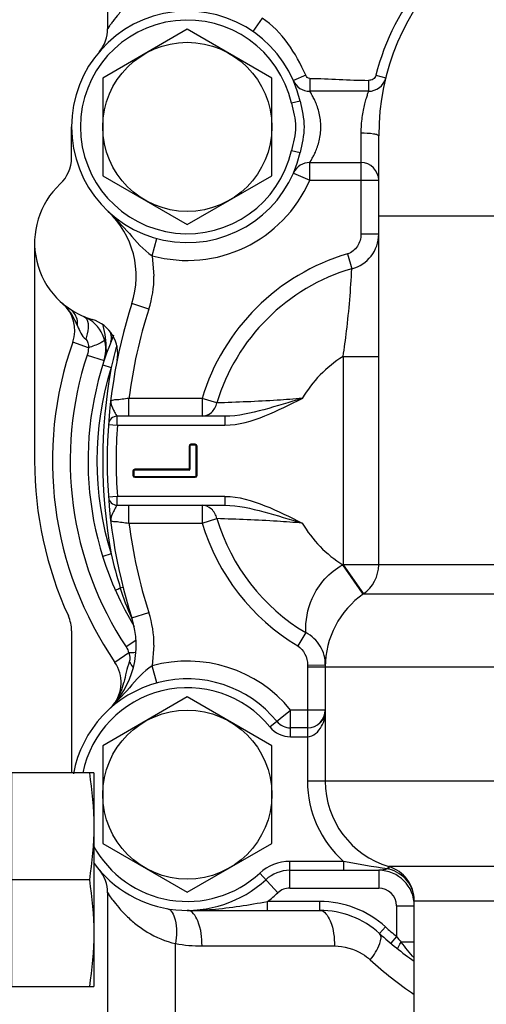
# Model space of a CAD drawing. Header units: millimetres. Extents: x 0 to 1189, y 0 to 841.
# Tile 21 of 182: x 483.75 to 485.85, y 203.66 to 208.08. Entities that reach past the tile are written whole.
import ezdxf
from ezdxf.enums import TextEntityAlignment as Align

# ---------------------------------------------------------------- set-up
doc = ezdxf.new("R2010")
doc.units = ezdxf.units.MM
doc.header["$LTSCALE"] = 65.395
doc.layers.get('0').update_dxf_attribs({"linetype": 'CONTINUOUS'})
for name, color, linetype in [('8M32E_GENSET_VERROHRUNG_ABL1230', 7, 'CONTINUOUS'), ('D931_1-M16X170_PBL1399', 7, 'CONTINUOUS'), ('links_14_VBL1225', 7, 'CONTINUOUS')]:
    doc.layers.add(name, color=color, linetype=linetype)
doc.styles.get("Standard").update_dxf_attribs({"font": 'txt', "width": 0.6})
doc.dimstyles.new('DIMSTYLE_2', dxfattribs={"dimtxt": 3.5, "dimasz": 3.5, "dimexe": 1.8, "dimexo": 0, "dimgap": 0.875, "dimtad": 1, "dimlfac": 25, "dimdsep": 46, "dimtxsty": 'STANDARD', "dimblk": '_FILLED', "dimblk1": '_FILLED', "dimblk2": '_FILLED', "dimcen": 0.09, "dimadec": 0, "dimazin": 0, "dimtp": 2, "dimtm": 2, "dimtfac": 1, "dimtofl": 0, "dimtmove": 0, "dimatfit": 3, "dimldrblk": '_FILLED', "dimfxl": 1, "dimtolj": 1, "dimarcsym": 0})

# ---------------------------------------------------------------- blocks, each defined once
blk = doc.blocks.new('_FILLED')
at = {"color": 0, "linetype": 'BYBLOCK'}
blk.add_solid([(0, 0), (-1, 0.1671), (-1, -0.1671)], dxfattribs=at)
blk = doc.blocks.new('*D13')
at = {"color": 2, "linetype": 'CONTINUOUS'}
for p, q in [((511.8475, 241.0394), (511.8475, 153.8786)), ((302.0875, 195.6548), (302.0875, 153.8786)), ((302.0875, 155.6786), (406.9675, 155.6786)), ((511.8475, 155.6786), (406.9675, 155.6786))]:
    blk.add_line(p, q, dxfattribs=at)
at = {"color": 2, "linetype": 'CONTINUOUS', "xscale": 3.5, "yscale": 3.5, "zscale": 3.5, "rotation": 180}
blk.add_blockref('_FILLED', (302.0875, 155.6786), dxfattribs=at)
at = {"color": 2, "linetype": 'CONTINUOUS', "xscale": 3.5, "yscale": 3.5, "zscale": 3.5}
blk.add_blockref('_FILLED', (511.8475, 155.6786), dxfattribs=at)
at = {"color": 2, "linetype": 'CONTINUOUS', "width": 0.672619}
blk.add_text('5244', height=3.5, dxfattribs=at).set_placement((406.9675, 156.5536), align=Align.CENTER)
blk = doc.blocks.new('PUMPENAGGRR45_125_160_FL-Z-DB50_PBL1288', base_point=(485.4905, 205.8067))
at = {"layer": 'PUMPENAGGRR45_125_160_FL-Z-DB50_PBL1288', "color": 7, "linetype": 'CONTINUOUS'}
for p, q in [((484.1495, 208.3381), (484.1495, 208.0386)), ((484.5075, 208.0368), (484.1275, 207.8175)), ((484.8875, 207.8175), (484.5075, 208.0368)), ((484.1138, 207.9379), (484.1113, 207.9349)), ((484.1275, 207.8175), (484.1275, 207.3787)), ((484.8875, 207.3787), (484.8875, 207.8175)), ((484.985, 207.8039), (484.984, 207.8061)), ((485.3994, 207.8188), (485.399, 207.8172)), ((485.3218, 207.7581), (485.0574, 207.7581)), ((483.9875, 207.459), (483.9875, 207.5981)), ((485.3675, 205.631), (485.3675, 207.5581)), ((485.0574, 207.4381), (485.2875, 207.4381)), ((484.984, 207.3901), (484.985, 207.3922)), ((484.1275, 207.3787), (484.5075, 207.1593)), ((484.5075, 207.1593), (484.8875, 207.3787)), ((483.8215, 207.0781), (483.8215, 206.0981)), ((484.6768, 206.2981), (484.1931, 206.2981)), ((484.5195, 206.1641), (484.5195, 206.0601)), ((484.5435, 206.1681), (484.5235, 206.1681)), ((484.5475, 206.0321), (484.5475, 206.1641)), ((484.5155, 206.0561), (484.2715, 206.0561)), ((484.2675, 206.0521), (484.2675, 206.0321)), ((484.2715, 206.0281), (484.5435, 206.0281)), ((484.1931, 205.8981), (484.6768, 205.8981)), ((484.2586, 205.39), (484.2579, 205.3915)), ((483.9875, 205.3343), (483.9875, 204.6954)), ((485.1275, 205.1715), (485.1275, 204.6581)), ((484.5075, 205.0368), (484.1275, 204.8175)), ((484.8875, 204.8175), (484.5075, 205.0368)), ((485.0475, 204.8981), (484.9718, 204.8981)), ((484.1275, 204.8175), (484.1275, 204.3787)), ((484.8875, 204.3787), (484.8875, 204.8175)), ((484.1275, 204.3787), (484.5075, 204.1593)), ((484.5075, 204.1593), (484.8875, 204.3787)), ((484.1113, 204.2612), (484.1131, 204.2591)), ((484.9683, 204.2581), (485.3675, 204.2581)), ((484.1495, 204.1575), (484.1495, 203.4981)), ((485.5275, 200.9712), (485.5275, 204.1214)), ((484.5075, 204.0781), (485.1022, 204.0781))]:
    blk.add_line(p, q, dxfattribs=at)
at = {"layer": 'PUMPENAGGRR45_125_160_FL-Z-DB50_PBL1288', "color": 9, "linetype": 'CONTINUOUS'}
for p, q in [((484.8446, 208.0868), (484.8027, 208.0261)), ((485.0396, 207.8303), (484.984, 207.8061)), ((485.355, 207.8298), (485.3994, 207.8188)), ((485.0574, 207.8157), (485.0574, 207.7581)), ((485.3218, 207.8072), (485.3218, 207.7581)), ((485.0146, 207.713), (484.9756, 207.7042)), ((485.2875, 207.5714), (485.2875, 207.1158)), ((484.9756, 207.4919), (485.0146, 207.4831)), ((485.0574, 207.3581), (485.0574, 207.4381)), ((484.984, 207.3901), (485.0574, 207.3581)), ((485.0574, 207.3581), (485.3675, 207.3581)), ((485.3675, 207.1981), (485.9853, 207.1981)), ((484.349, 207.0194), (484.3701, 207.0965)), ((485.3675, 207.1158), (485.2875, 207.1158)), ((484.349, 207.0194), (484.3579, 206.9272)), ((485.2271, 207.0275), (485.2467, 206.961)), ((484.3347, 206.7798), (484.2586, 206.8044)), ((484.0632, 206.6061), (483.9928, 206.6309)), ((484.0576, 206.573), (484.1336, 206.548)), ((485.2075, 206.5669), (485.3675, 206.5669)), ((485.2075, 206.5669), (485.2075, 205.631)), ((484.1274, 206.5289), (484.1656, 206.5169)), ((484.5737, 206.3781), (484.2452, 206.3781)), ((484.2452, 206.2981), (484.2452, 206.3781)), ((484.64, 206.358), (484.5737, 206.3781)), ((484.5737, 206.3781), (484.5737, 206.2981)), ((484.1931, 206.2581), (484.1931, 206.2981)), ((484.6768, 206.2981), (484.6768, 206.2581)), ((484.1532, 206.2609), (484.1931, 206.2581)), ((484.1931, 206.2581), (484.6768, 206.2581)), ((484.5155, 206.1641), (484.519, 206.1641)), ((484.5155, 206.1641), (484.5155, 206.0568)), ((484.5435, 206.1721), (484.5235, 206.1721)), ((484.5235, 206.1681), (484.5235, 206.1721)), ((484.5435, 206.1721), (484.5435, 206.1681)), ((484.5479, 206.1641), (484.5515, 206.1641)), ((484.5515, 206.0321), (484.5515, 206.1641)), ((484.5195, 206.0601), (484.2715, 206.0601)), ((484.2715, 206.0561), (484.2715, 206.0601)), ((484.2635, 206.0521), (484.2675, 206.0521)), ((484.2635, 206.0521), (484.2635, 206.0321)), ((484.2675, 206.0321), (484.2635, 206.0321)), ((484.2715, 206.0241), (484.2715, 206.0281)), ((484.2715, 206.0241), (484.5435, 206.0241)), ((484.5435, 206.0281), (484.5435, 206.0241)), ((484.5515, 206.0321), (484.5479, 206.0321)), ((484.1931, 205.9381), (484.1532, 205.9352)), ((484.6768, 205.9381), (484.1931, 205.9381)), ((484.1931, 205.8981), (484.1931, 205.9381)), ((484.6768, 205.9381), (484.6768, 205.8981)), ((484.2452, 205.8181), (484.2452, 205.8981)), ((484.5737, 205.8981), (484.5737, 205.8181)), ((484.5737, 205.8181), (484.64, 205.8381)), ((484.2452, 205.8181), (484.5737, 205.8181)), ((484.1656, 205.6792), (484.1274, 205.6673)), ((485.2948, 205.5035), (485.2061, 205.6301)), ((487.6875, 205.631), (485.2075, 205.631)), ((485.2075, 205.631), (485.2989, 205.4997)), ((484.2065, 205.5276), (484.2185, 205.5307)), ((485.2981, 205.4992), (485.2948, 205.5035)), ((485.2989, 205.4997), (487.596, 205.4997)), ((484.2586, 205.3918), (484.3347, 205.4163)), ((485.0397, 205.3258), (485.0041, 205.2663)), ((484.2768, 205.2911), (484.2322, 205.2617)), ((484.3579, 205.2689), (484.349, 205.1768)), ((484.2451, 205.2353), (484.1825, 205.1923)), ((484.3701, 205.0996), (484.349, 205.1768)), ((485.0475, 205.1715), (485.9652, 205.1715)), ((485.0475, 205.1715), (485.0475, 204.6581)), ((485.0476, 205.1814), (485.1275, 205.1797)), ((484.8789, 204.9021), (484.9718, 204.9781)), ((485.1275, 204.9781), (484.9718, 204.9781)), ((484.9718, 204.8581), (484.9718, 204.9781)), ((484.9718, 204.8581), (485.0475, 204.8581)), ((485.9496, 204.6581), (485.0475, 204.6581)), ((485.21, 204.2981), (484.9683, 204.2981)), ((484.9683, 204.1781), (484.9683, 204.2981)), ((485.21, 204.2981), (485.21, 204.2581)), ((484.8328, 204.2451), (484.9141, 204.1569)), ((485.3675, 204.2581), (485.3675, 204.1781)), ((485.4109, 204.2754), (485.4077, 204.265)), ((486.1038, 204.2747), (485.4132, 204.2747)), ((484.9683, 204.1781), (485.3675, 204.1781)), ((485.1022, 204.1181), (484.8675, 204.1181)), ((484.8675, 204.0781), (484.8675, 204.1181)), ((485.1022, 204.1181), (485.1022, 204.0781)), ((485.5275, 204.1214), (486.1417, 204.1214)), ((485.4475, 204.0981), (485.5275, 204.0981)), ((485.4475, 204.0981), (485.4475, 203.9607)), ((485.3713, 203.9741), (485.3982, 204.0037)), ((485.4475, 203.9607), (485.4218, 203.93)), ((485.5275, 203.935), (485.4686, 203.935)), ((484.4545, 203.4981), (484.4545, 203.9286)), ((484.5736, 203.9181), (485.1684, 203.9181))]:
    blk.add_line(p, q, dxfattribs=at)
at = {"layer": 'PUMPENAGGRR45_125_160_FL-Z-DB50_PBL1288', "color": 7, "linetype": 'CONTINUOUS'}
blk.add_lwpolyline([(485.1275, 204.9779), (485.1258, 204.962), (485.1212, 204.9473), (485.1143, 204.9341), (485.1048, 204.9223), (485.1035, 204.921)], dxfattribs=at)
for centre in [(484.5075, 207.5981), (484.5075, 204.5981)]:
    blk.add_circle(centre, 0.38, dxfattribs=at)
for centre, radius, start, end in [((486.4475, 207.5581), 1.08, 0, 180), ((484.5075, 207.5981), 0.52, 12.7741, 347.2259), ((483.9895, 208.0386), 0.16, 320.5822, 360), ((485.0574, 207.8381), 0.08, 203.5782, 270), ((485.3218, 207.8381), 0.08, 270, 344.9018), ((485.3218, 207.8381), 0.08, 345.0326, 346.032), ((483.8275, 207.459), 0.16, 312.9038, 360), ((485.0574, 207.3581), 0.08, 90, 154.7682), ((485.2875, 207.3581), 0.08, 0, 90), ((484.1815, 207.0781), 0.36, 132.9038, 253.636), ((483.8779, 206.9272), 0.4, 342.1165, 46.8205), ((483.8419, 206.6842), 0.16, 340.5468, 49.2365), ((486.4475, 206.0981), 2.3, 162.1165, 197.8835), ((483.9816, 206.598), 0.16, 341.7919, 67.3939), ((484.035, 206.5791), 0.16, 348.7229, 73.636), ((485.5015, 206.0981), 1.6, 160.5468, 214.4781), ((485.5015, 206.0981), 1.44, 156.9287, 211.1383), ((484.1931, 206.2581), 0.04, 90, 175.9403), ((484.5235, 206.1641), 0.004, 90, 180), ((484.5435, 206.1641), 0.004, 0, 90), ((485.5015, 206.0981), 1.68, 180, 204.5247), ((484.2715, 206.0521), 0.004, 90, 180), ((484.5155, 206.0601), 0.004, 270, 360), ((484.2715, 206.0321), 0.004, 180, 270), ((484.5435, 206.0321), 0.004, 270, 360), ((484.1931, 205.9381), 0.04, 184.0597, 270), ((485.2075, 205.631), 0.16, 304.8499, 360), ((485.5275, 205.1715), 0.4, 124.8499, 180), ((483.8275, 205.3343), 0.16, 0, 24.5247), ((483.8779, 205.2689), 0.4, 313.1795, 17.8835), ((484.0506, 205.1017), 0.16, 321.1025, 34.4781), ((484.5075, 204.5981), 0.52, 39.2965, 169.6184), ((485.0475, 204.9781), 0.08, 270, 360), ((484.9718, 204.9781), 0.08, 219.2965, 270), ((485.5275, 204.6581), 0.4, 180, 253.3985), ((484.5075, 204.5981), 0.52, 215.9009, 312.6679), ((483.9895, 204.1575), 0.16, 0, 40.38), ((484.9683, 204.0981), 0.16, 90, 132.6679), ((485.3675, 204.0981), 0.16, 0, 90), ((485.3675, 204.1214), 0.16, 0, 73.3985), ((485.1022, 203.6781), 0.4, 47.7314, 90), ((486.4475, 205.1581), 1.6, 227.7314, 234.8606)]:
    blk.add_arc(centre, radius, start, end, dxfattribs=at)
at = {"layer": 'PUMPENAGGRR45_125_160_FL-Z-DB50_PBL1288', "color": 9, "linetype": 'CONTINUOUS'}
for centre, radius, start, end in [((484.5075, 207.5981), 0.48, 12.7741, 347.2259), ((484.5075, 207.5981), 0.6, 254.6847, 336.4218), ((485.2081, 207.1157), 0.1594, 284.0272, 0.0395), ((485.5015, 206.0981), 0.9691, 106.4475, 163.206), ((485.5015, 206.0981), 0.8998, 106.4475, 163.206), ((483.8779, 206.9272), 0.48, 342.1165, 360), ((486.4475, 206.0981), 2.22, 162.1165, 172.7542), ((484.1333, 206.6414), 0.00224, 8.2218, 15.9401), ((486.0182, 206.0978), 1.8994, 164.2202, 167.2529), ((485.5015, 206.0981), 1.52, 161.7919, 213.3825), ((485.5015, 206.0981), 0.5534, 122.0911, 149.6043), ((485.5015, 206.0981), 1.4, 162.5922, 197.4078), ((486.4475, 206.0981), 2.32, 169.5991, 190.4009), ((486.4475, 206.0981), 2.26, 175.9403, 184.0597), ((484.5235, 206.1641), 0.008, 90, 180), ((484.5435, 206.1641), 0.008, 0, 90), ((484.2715, 206.0521), 0.008, 90, 180), ((484.2715, 206.0321), 0.008, 180, 270), ((484.5435, 206.0321), 0.008, 270, 360), ((485.5015, 206.0981), 0.8998, 196.794, 239.1235), ((486.4475, 206.0981), 2.22, 187.2458, 197.8835), ((485.5015, 206.0981), 0.9691, 196.794, 239.1235), ((485.5015, 206.0981), 0.5534, 210.3957, 237.7433), ((486.0188, 206.0985), 1.9, 192.748, 197.4841), ((485.5275, 205.1715), 0.56, 124.8499, 125.0188), ((483.8779, 205.2689), 0.48, 0, 17.8835), ((484.5075, 204.5981), 0.6, 39.2965, 105.3153), ((485.5275, 205.1715), 0.48, 178.8118, 180), ((484.5075, 204.5981), 0.48, 39.2965, 168.2581), ((484.9718, 204.9781), 0.12, 219.2965, 270), ((485.5275, 204.6581), 0.48, 180, 228.5904), ((484.5075, 204.5981), 0.48, 208.5506, 312.6679), ((484.9683, 204.0981), 0.2, 90, 132.6679), ((485.3471, 204.015), 0.2573, 75.1126, 76.3621), ((484.5075, 204.5981), 0.6, 306.8699, 312.6679), ((484.9683, 204.0981), 0.08, 90, 132.6679), ((485.3675, 204.0981), 0.08, 0, 90), ((485.1022, 203.6781), 0.44, 47.7314, 90), ((484.5075, 205.4449), 1.3668, 270, 270.6163), ((484.5075, 205.4453), 1.3673, 270.6164, 271.1953), ((486.4475, 205.1581), 1.56, 227.7314, 230.1317), ((486.4406, 204.7534), 1.2707, 218.5935, 220.0967), ((484.5737, 204.5994), 0.6813, 259.9278, 269.9902), ((486.5151, 205.16), 1.7625, 227.7372, 235.909)]:
    blk.add_arc(centre, radius, start, end, dxfattribs=at)
for points, knots in [([(485.9653, 208.5491), (485.8172, 208.4849), (485.5477, 208.2849), (485.3939, 207.9864), (485.355, 207.8298)], [0, 0, 0, 0, 0.499983, 1, 1, 1, 1]), ([(484.4545, 208.2676), (484.41, 208.2572), (484.3473, 208.2311), (484.2772, 208.1819), (484.2348, 208.1446), (484.2005, 208.1072), (484.178, 208.0801), (484.1632, 208.0582), (484.1569, 208.0521), (484.1495, 208.0349), (484.1495, 208.0386)], [0, 0, 0, 0, 0.351869, 0.51065, 0.656533, 0.786862, 0.895538, 0.9385, 0.971534, 1, 1, 1, 1]), ([(485.355, 207.8298), (485.3532, 207.8229), (485.3443, 207.8094), (485.329, 207.8073), (485.3218, 207.8072)], [0, 0, 0, 0, 0.49711, 1, 1, 1, 1]), ([(485.0574, 207.4381), (485.0561, 207.4381), (485.0637, 207.4446), (485.0649, 207.4514), (485.0752, 207.467), (485.0835, 207.4858), (485.0929, 207.5095), (485.1035, 207.5467), (485.1102, 207.5981), (485.1035, 207.6494), (485.0929, 207.6867), (485.0835, 207.7104), (485.0752, 207.7292), (485.0649, 207.7447), (485.0636, 207.7515), (485.0561, 207.7581), (485.0574, 207.7581)], [0, 0, 0, 0, 0.011411, 0.043711, 0.093425, 0.157127, 0.232043, 0.315899, 0.500002, 0.684106, 0.76796, 0.842874, 0.906575, 0.956293, 0.988593, 1, 1, 1, 1]), ([(485.3218, 207.7581), (485.3231, 207.7581), (485.3169, 207.75), (485.3171, 207.7419), (485.3093, 207.7229), (485.3036, 207.7001), (485.2969, 207.6718), (485.2898, 207.6287), (485.2875, 207.5946), (485.2875, 207.5714)], [0, 0, 0, 0, 0.021396, 0.083697, 0.182365, 0.311471, 0.464775, 0.63571, 1, 1, 1, 1]), ([(484.9756, 207.7042), (484.9835, 207.6692), (485.0051, 207.5981), (484.9835, 207.527), (484.9756, 207.4919)], [0, 0, 0, 0, 0.500022, 1, 1, 1, 1]), ([(485.0146, 207.713), (485.0232, 207.6752), (485.0409, 207.5981), (485.0231, 207.5209), (485.0146, 207.4831)], [0, 0, 0, 0, 0.499996, 1, 1, 1, 1]), ([(485.2875, 207.5714), (485.3064, 207.5714), (485.3329, 207.5697), (485.3574, 207.5652), (485.3675, 207.5605), (485.3675, 207.5581)], [0, 0, 0, 0, 0.686967, 0.909633, 1, 1, 1, 1]), ([(484.1516, 207.2189), (484.1853, 207.1873), (484.2484, 207.1187), (484.3094, 207.0454), (484.349, 207.0194)], [0, 0, 0, 0, 0.49376, 1, 1, 1, 1]), ([(485.2875, 207.1158), (485.2875, 207.097), (485.2769, 207.0587), (485.245, 207.0328), (485.2271, 207.0275)], [0, 0, 0, 0, 0.501379, 1, 1, 1, 1]), ([(485.2075, 206.5669), (485.2134, 206.6049), (485.2316, 206.7358), (485.2418, 206.8676), (485.2467, 206.961)], [0, 0, 0, 0, 0.291311, 1, 1, 1, 1]), ([(484.0142, 206.704), (484.0149, 206.7114), (484.0149, 206.7386), (483.9999, 206.7666), (483.9832, 206.7775)], [0, 0, 0, 0, 0.270271, 1, 1, 1, 1]), ([(484.0431, 206.7457), (484.0484, 206.7435), (484.0622, 206.7281), (484.0636, 206.69), (484.0568, 206.6606), (484.051, 206.6446)], [0, 0, 0, 0, 0.160141, 0.529, 1, 1, 1, 1]), ([(484.1355, 206.6417), (484.1358, 206.6392), (484.1278, 206.6326), (484.1056, 206.6207), (484.0811, 206.6118), (484.0632, 206.6061)], [0, 0, 0, 0, 0.093318, 0.309146, 1, 1, 1, 1]), ([(484.1634, 206.3686), (484.1617, 206.3537), (484.1725, 206.3305), (484.1842, 206.3111), (484.1895, 206.298), (484.1931, 206.2981)], [0, 0, 0, 0, 0.58247, 0.860104, 1, 1, 1, 1]), ([(484.2452, 206.3781), (484.2349, 206.3768), (484.2165, 206.3752), (484.1888, 206.3698), (484.1769, 206.3729), (484.1632, 206.3665), (484.1634, 206.3686)], [0, 0, 0, 0, 0.378228, 0.702349, 0.922073, 1, 1, 1, 1]), ([(485.0241, 206.3781), (484.9867, 206.3753), (484.8588, 206.3657), (484.7307, 206.3606), (484.64, 206.358)], [0, 0, 0, 0, 0.292667, 1, 1, 1, 1]), ([(484.6768, 206.2581), (484.7382, 206.2575), (484.8596, 206.2958), (484.9687, 206.3508), (485.0241, 206.3781)], [0, 0, 0, 0, 0.498543, 1, 1, 1, 1]), ([(485.0241, 206.3781), (484.9667, 206.361), (484.8536, 206.3259), (484.7359, 206.2981), (484.6768, 206.2981)], [0, 0, 0, 0, 0.503463, 1, 1, 1, 1]), ([(484.5737, 206.2981), (484.5888, 206.2981), (484.621, 206.3117), (484.6365, 206.3419), (484.64, 206.358)], [0, 0, 0, 0, 0.476428, 1, 1, 1, 1]), ([(484.6768, 205.9381), (484.7382, 205.9381), (484.8596, 205.9006), (484.9687, 205.8453), (485.0241, 205.8181)], [0, 0, 0, 0, 0.49855, 1, 1, 1, 1]), ([(484.1931, 205.8981), (484.1895, 205.8981), (484.1841, 205.885), (484.1725, 205.8656), (484.1617, 205.8424), (484.1634, 205.8275)], [0, 0, 0, 0, 0.140214, 0.417597, 1, 1, 1, 1]), ([(484.64, 205.8381), (484.6365, 205.8542), (484.621, 205.8844), (484.5888, 205.8981), (484.5737, 205.8981)], [0, 0, 0, 0, 0.523572, 1, 1, 1, 1]), ([(484.6768, 205.8981), (484.7359, 205.8981), (484.8536, 205.8702), (484.9667, 205.8351), (485.0241, 205.8181)], [0, 0, 0, 0, 0.496537, 1, 1, 1, 1]), ([(485.0241, 205.8181), (484.9867, 205.8212), (484.8588, 205.8301), (484.7307, 205.8352), (484.64, 205.8381)], [0, 0, 0, 0, 0.292666, 1, 1, 1, 1]), ([(484.1634, 205.8275), (484.1632, 205.8296), (484.1769, 205.8232), (484.1888, 205.8263), (484.2165, 205.8209), (484.2349, 205.8193), (484.2452, 205.8181)], [0, 0, 0, 0, 0.077927, 0.29765, 0.62177, 1, 1, 1, 1]), ([(485.0397, 205.3258), (485.0382, 205.3781), (485.059, 205.5001), (485.1459, 205.5989), (485.2061, 205.6301)], [0, 0, 0, 0, 0.435407, 1, 1, 1, 1]), ([(484.1847, 205.5152), (484.1837, 205.5173), (484.1968, 205.5209), (484.2011, 205.525), (484.2065, 205.5276)], [0, 0, 0, 0, 0.277921, 1, 1, 1, 1]), ([(485.1275, 205.1797), (485.1282, 205.2091), (485.1126, 205.2699), (485.0663, 205.3124), (485.0397, 205.3258)], [0, 0, 0, 0, 0.49713, 1, 1, 1, 1]), ([(484.349, 205.1768), (484.3094, 205.1507), (484.2484, 205.0774), (484.1853, 205.0089), (484.1516, 204.9773)], [0, 0, 0, 0, 0.506241, 1, 1, 1, 1]), ([(484.1807, 205.0086), (484.1804, 205.0082), (484.1864, 205.0162), (484.1867, 205.0167), (484.189, 205.0202)], [0, 0, 0, 0, 0.110074, 1, 1, 1, 1]), ([(485.0475, 204.8581), (485.0738, 204.858), (485.1199, 204.902), (485.1275, 204.9531), (485.1275, 204.9781)], [0, 0, 0, 0, 0.51383, 1, 1, 1, 1]), ([(485.414, 204.2717), (485.414, 204.2724), (485.414, 204.2734), (485.4135, 204.2746), (485.4132, 204.2747)], [0, 0, 0, 0, 0.672449, 1, 1, 1, 1]), ([(485.4132, 204.2636), (485.4134, 204.2651), (485.4138, 204.2678), (485.414, 204.2705), (485.414, 204.2717)], [0, 0, 0, 0, 0.573111, 1, 1, 1, 1]), ([(485.5275, 204.1214), (485.5275, 204.1531), (485.5044, 204.2195), (485.4447, 204.2552), (485.4132, 204.2636)], [0, 0, 0, 0, 0.492356, 1, 1, 1, 1]), ([(484.1495, 204.1575), (484.1495, 204.1612), (484.1616, 204.1344), (484.1735, 204.1251), (484.2012, 204.0867), (484.2345, 204.0522), (484.2773, 204.0141), (484.3473, 203.9653), (484.4099, 203.9389), (484.4545, 203.9286)], [0, 0, 0, 0, 0.028152, 0.104431, 0.213039, 0.343429, 0.489257, 0.648036, 1, 1, 1, 1]), ([(484.536, 204.0784), (484.5633, 204.0789), (484.6747, 204.0846), (484.7848, 204.1032), (484.8675, 204.1181)], [0, 0, 0, 0, 0.245756, 1, 1, 1, 1]), ([(484.4164, 204.0861), (484.4367, 204.0825), (484.4646, 204.0164), (484.4598, 203.964), (484.4545, 203.9286)], [0, 0, 0, 0, 0.364628, 1, 1, 1, 1]), ([(484.5736, 203.9181), (484.5736, 203.9563), (484.57, 204.0122), (484.5295, 204.0781), (484.5075, 204.0781)], [0, 0, 0, 0, 0.634218, 1, 1, 1, 1]), ([(485.1022, 204.0781), (485.1243, 204.0781), (485.1648, 204.0122), (485.1684, 203.9563), (485.1684, 203.9181)], [0, 0, 0, 0, 0.365782, 1, 1, 1, 1]), ([(485.3298, 203.8557), (485.3469, 203.8784), (485.3694, 203.9099), (485.3822, 203.9641), (485.3713, 203.9741)], [0, 0, 0, 0, 0.658197, 1, 1, 1, 1]), ([(485.4543, 203.9036), (485.4515, 203.9058), (485.4591, 203.9206), (485.4638, 203.9285), (485.4686, 203.935)], [0, 0, 0, 0, 0.311775, 1, 1, 1, 1]), ([(485.1684, 203.9181), (485.2118, 203.918), (485.2719, 203.9011), (485.3187, 203.8658), (485.3298, 203.8557)], [0, 0, 0, 0, 0.743406, 1, 1, 1, 1])]:
    blk.add_open_spline(points, degree=3, knots=knots, dxfattribs=at)
for points in [[(485.0396, 207.8303), (484.9961, 207.9285), (484.9337, 208.0268), (484.8446, 208.0868)], [(485.0574, 207.8157), (485.0497, 207.8157), (485.0426, 207.8233), (485.0396, 207.8303)], [(485.0574, 207.8157), (485.1455, 207.8157), (485.2336, 207.8072), (485.3218, 207.8072)], [(483.9774, 206.772), (483.9683, 206.7842), (483.9579, 206.7955), (483.9464, 206.8054)], [(484.0142, 206.704), (484.0042, 206.7277), (483.9928, 206.7513), (483.9774, 206.772)], [(484.0142, 206.704), (484.0234, 206.6826), (484.0327, 206.6589), (484.051, 206.6446)], [(484.1432, 206.598), (484.1456, 206.6343), (484.1371, 206.6707), (484.1299, 206.7063)], [(484.051, 206.6446), (484.0615, 206.6362), (484.0636, 206.6195), (484.0632, 206.6061)], [(484.1643, 206.6324), (484.1694, 206.6452), (484.1679, 206.6609), (484.1625, 206.6736)], [(484.0632, 206.6061), (484.0633, 206.5949), (484.061, 206.5836), (484.0576, 206.573)], [(484.1432, 206.598), (484.1421, 206.5811), (484.1389, 206.5641), (484.1336, 206.548)], [(484.2322, 205.2617), (484.2375, 205.2537), (484.2433, 205.2449), (484.2434, 205.2354)], [(485.0041, 205.2663), (485.0314, 205.25), (485.0482, 205.2132), (485.0476, 205.1814)], [(484.2746, 205.2359), (484.2648, 205.2359), (484.2549, 205.2357), (484.2451, 205.2353)], [(484.2451, 205.2353), (484.2498, 205.2222), (484.2525, 205.2064), (484.247, 205.1936)], [(484.247, 205.1936), (484.2345, 205.1645), (484.2301, 205.1325), (484.2225, 205.1017)], [(484.2644, 205.1712), (484.2591, 205.1791), (484.2532, 205.1865), (484.247, 205.1936)], [(484.189, 205.0202), (484.2051, 205.0447), (484.2156, 205.0732), (484.2225, 205.1017)], [(485.4077, 204.265), (485.3413, 204.2724), (485.2756, 204.2856), (485.21, 204.2981)], [(485.4077, 204.265), (485.3948, 204.2606), (485.3811, 204.2581), (485.3675, 204.2581)], [(485.527, 203.8644), (485.5064, 203.887), (485.4879, 203.9113), (485.4686, 203.935)]]:
    blk.add_open_spline(points, degree=3, dxfattribs=at)
at = {"layer": 'PUMPENAGGRR45_125_160_FL-Z-DB50_PBL1288', "color": 7, "linetype": 'CONTINUOUS'}
blk.add_open_spline([(484.2579, 205.3915), (484.2384, 205.4359), (484.221, 205.4813), (484.2065, 205.5276)], degree=3, dxfattribs=at)
blk = doc.blocks.new('D931_1-M16X170_PBL1399', base_point=(483.8875, 204.2154))
at = {"layer": 'D931_1-M16X170_PBL1399', "color": 7, "linetype": 'CONTINUOUS'}
for p, q in [((484.0873, 204.6954), (483.7195, 204.6954)), ((483.7195, 203.7354), (483.7195, 204.6954)), ((484.0875, 204.6954), (484.0875, 203.7353)), ((483.6875, 204.6654), (483.7195, 204.6654)), ((484.0674, 204.2154), (483.7195, 204.2154)), ((483.6875, 203.7654), (483.7195, 203.7654)), ((483.7195, 203.7354), (484.0873, 203.7354))]:
    blk.add_line(p, q, dxfattribs=at)
for points in [[(484.0674, 204.6954), (484.0797, 204.6161), (484.0873, 204.5357), (484.0873, 204.4554)], [(484.0873, 204.4554), (484.0873, 204.3751), (484.0797, 204.2948), (484.0674, 204.2154)], [(484.0674, 204.2154), (484.0797, 204.1361), (484.0873, 204.0557), (484.0873, 203.9754)], [(484.0873, 203.9754), (484.0873, 203.8951), (484.0797, 203.8148), (484.0674, 203.7354)]]:
    blk.add_open_spline(points, degree=3, dxfattribs=at)
blk = doc.blocks.new('8M32E_GENSET_VERROHRUNG_ABL1230', base_point=(317.41, 254.2154))
at = {"layer": 'D931_1-M16X170_PBL1399'}
blk.add_blockref('D931_1-M16X170_PBL1399', (483.8875, 204.2154), dxfattribs=at)
at = {"layer": 'PUMPENAGGRR45_125_160_FL-Z-DB50_PBL1288'}
blk.add_blockref('PUMPENAGGRR45_125_160_FL-Z-DB50_PBL1288', (485.4905, 205.8067), dxfattribs=at)
blk = doc.blocks.new('LINKS_14_VBL1225', base_point=(329.4124, 278.0233))
at = {"layer": '8M32E_GENSET_VERROHRUNG_ABL1230'}
blk.add_blockref('8M32E_GENSET_VERROHRUNG_ABL1230', (317.41, 254.2154), dxfattribs=at)

msp = doc.modelspace()

# ---------------------------------------------------------------- block references
at = {"layer": 'links_14_VBL1225'}
msp.add_blockref('LINKS_14_VBL1225', (329.41241, 278.02333), dxfattribs=at)

# ---------------------------------------------------------------- dimensions: what is measured, and where the dimension line sits
at = {"color": 2, "linetype": 'CONTINUOUS'}
dim = msp.add_linear_dim(base=(511.84746, 155.67864), p1=(302.08746, 195.65476), p2=(511.84746, 241.03942), dimstyle='DIMSTYLE_2', dxfattribs=at)
dim.commit()
dim.dimension.update_dxf_attribs({"geometry": '*D13', "text_midpoint": (406.63412, 155.67864), "dimtype": 160})

doc.saveas('drawing.dxf')
